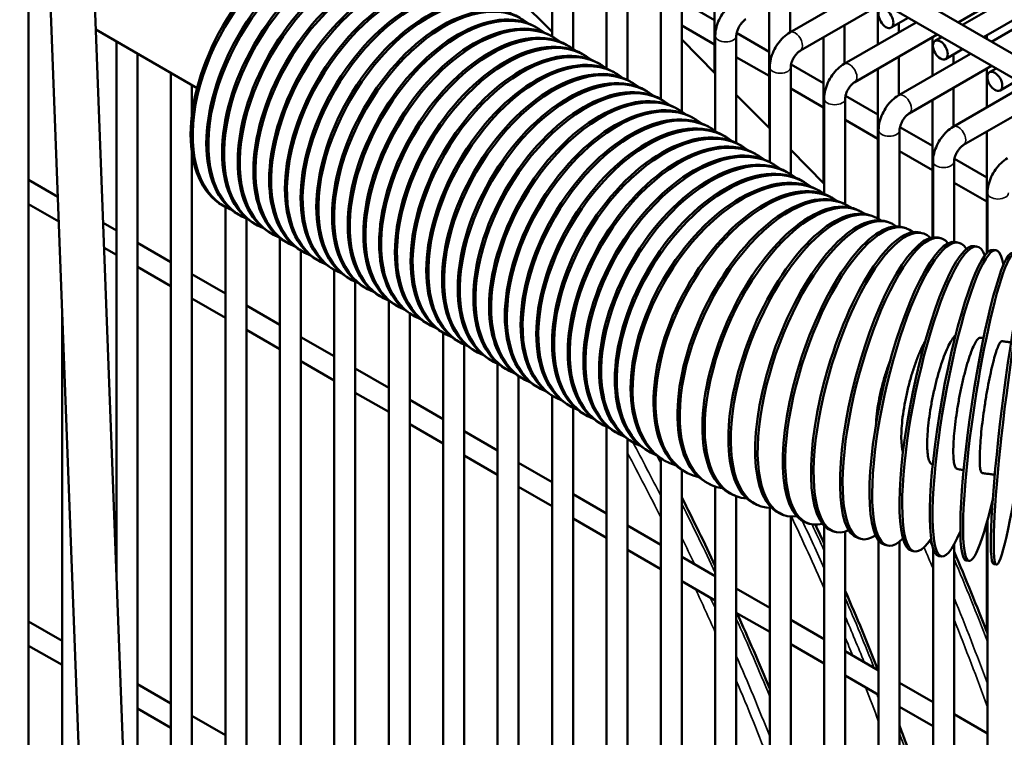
# Model space of a CAD drawing. Header units: inches. Extents: x 1 to 237, y 4 to 150.
# Tile 144 of 166: x 191.86 to 197.4, y 118.13 to 122.17. Entities that reach past the tile are written whole.
import ezdxf

# ---------------------------------------------------------------- set-up
doc = ezdxf.new("R2010")
doc.units = ezdxf.units.IN
doc.header["$LTSCALE"] = 7
doc.header["$MEASUREMENT"] = 0
doc.layers.add('Visible (ANSI)', color=7, linetype='Continuous', lineweight=50)
doc.layers.add('Visible Narrow (ANSI)', color=7, linetype='Continuous', lineweight=35)

msp = doc.modelspace()

# ---------------------------------------------------------------- linework, layer by layer
at = {"layer": 'Visible (ANSI)'}
for p, q in [((189.6539, 126.4768), (199.1585, 120.9894)), ((189.7376, 126.2921), (199.01, 120.9387)), ((197.1624, 122.1418), (199.2297, 123.3353)), ((197.2805, 122.0736), (199.3478, 123.2671)), ((192.0089, 122.8362), (192.3846, 112.9363)), ((192.2587, 122.8457), (192.6294, 113.0776)), ((194.8525, 122.0773), (194.8525, 122.611)), ((194.9706, 122.0077), (194.9706, 122.611)), ((197.1373, 122.1563), (197.7667, 122.5197)), ((195.1587, 121.8972), (195.1587, 122.4342)), ((195.2768, 121.8319), (195.2768, 122.4342)), ((195.7671, 122.426), (195.7671, 121.8729)), ((197.3254, 122.0477), (198.0139, 122.4452)), ((191.9083, 122.3338), (191.9083, 114.6468)), ((196.1904, 122.0996), (196.5948, 122.3331)), ((196.1914, 122.3174), (196.1914, 122.1002)), ((194.6643, 122.2928), (194.8525, 122.1023)), ((195.4649, 121.7237), (195.4649, 122.2574)), ((195.583, 121.6548), (195.583, 122.2574)), ((195.5849, 122.2734), (195.7671, 122.1682)), ((196.0733, 122.2492), (196.0733, 121.5627)), ((196.2495, 121.9973), (196.713, 122.2649)), ((196.6858, 122.2492), (196.6858, 122.032)), ((195.583, 122.1381), (195.7671, 122.0318)), ((196.4966, 121.9228), (196.9011, 122.1563)), ((196.4977, 122.1406), (196.4977, 121.9234)), ((196.7604, 122.1269), (196.8562, 122.1822)), ((196.8039, 122.152), (196.8039, 122.1002)), ((192.8555, 121.7869), (192.2864, 122.1154)), ((194.7709, 122.1244), (194.7596, 122.1309)), ((194.8593, 122.0734), (194.848, 122.0799)), ((195.7711, 121.5447), (195.7711, 122.0806)), ((195.8893, 121.4778), (195.8893, 122.0806)), ((195.8912, 122.0966), (196.0733, 121.9914)), ((196.5557, 121.8205), (197.0192, 122.0881)), ((197.2982, 122.0838), (197.2982, 122.0634)), ((192.4026, 122.0483), (192.4026, 119.0531)), ((194.9477, 122.0223), (194.9364, 122.0289)), ((195.583, 122.0594), (195.7711, 121.8688)), ((196.3796, 122.0724), (196.3796, 121.2525)), ((196.992, 122.0724), (196.992, 121.8552)), ((197.0076, 122.0524), (197.0443, 122.0736)), ((192.5208, 121.9802), (192.5208, 115.9403)), ((195.0361, 121.9713), (195.0248, 121.9778)), ((196.8029, 121.746), (197.2073, 121.9795)), ((197.0667, 121.9501), (197.1624, 122.0054)), ((197.1101, 121.9752), (197.1101, 121.9234)), ((195.1245, 121.9203), (195.1132, 121.9268)), ((195.8893, 121.9613), (196.0733, 121.855)), ((196.1974, 121.9198), (196.3796, 121.8146)), ((196.8039, 121.9638), (196.8039, 121.7466)), ((192.7089, 121.8715), (192.7089, 113.1235)), ((195.2129, 121.8692), (195.2016, 121.8758)), ((196.0774, 121.3699), (196.0774, 121.9038)), ((196.1955, 121.3016), (196.1955, 121.9038)), ((196.6858, 121.8956), (196.6858, 121.0526)), ((196.8619, 121.6437), (197.3254, 121.9113)), ((197.2982, 121.8956), (197.2982, 121.6784)), ((197.3138, 121.8756), (197.3505, 121.8968)), ((192.827, 121.8034), (192.827, 121.6411)), ((195.3013, 121.8182), (195.29, 121.8247)), ((197.1091, 121.5692), (197.5135, 121.8027)), ((197.3729, 121.7733), (197.4686, 121.8286)), ((195.3897, 121.7672), (195.3783, 121.7737)), ((195.8893, 121.7492), (196.0774, 121.5586)), ((196.1955, 121.7845), (196.3796, 121.6782)), ((197.1101, 121.787), (197.1101, 121.5698)), ((195.478, 121.7161), (195.4667, 121.7227)), ((196.3836, 121.192), (196.3836, 121.727)), ((196.5017, 121.1333), (196.5017, 121.727)), ((196.5036, 121.743), (196.6858, 121.6378)), ((196.992, 121.7188), (196.992, 120.9468)), ((197.1682, 121.4669), (197.6316, 121.7345)), ((195.5664, 121.6651), (195.5551, 121.6716)), ((195.6548, 121.6141), (195.6435, 121.6206)), ((196.5017, 121.6077), (196.6858, 121.5014)), ((195.7432, 121.563), (195.7319, 121.5696)), ((196.6898, 121.0502), (196.6898, 121.5502)), ((196.8079, 121.0078), (196.8079, 121.5502)), ((196.8098, 121.5662), (196.992, 121.461)), ((197.2982, 121.542), (197.2982, 120.8578)), ((195.8316, 121.512), (195.8203, 121.5185)), ((192.827, 121.42), (192.827, 113.1917)), ((195.92, 121.461), (195.9087, 121.4675)), ((196.0084, 121.4099), (195.9971, 121.4165)), ((196.1955, 121.4389), (196.3836, 121.2484)), ((196.8079, 121.4309), (196.992, 121.3246)), ((196.0968, 121.3589), (196.0855, 121.3654)), ((196.9961, 120.9473), (196.9961, 121.3734)), ((197.1142, 120.9216), (197.1142, 121.3734)), ((197.1161, 121.3894), (197.2982, 121.2842)), ((196.1852, 121.3079), (196.1738, 121.3144)), ((191.9083, 121.2701), (192.0719, 121.1756)), ((196.2735, 121.2569), (196.2622, 121.2634)), ((197.1142, 121.2541), (197.2982, 121.1478)), ((196.3506, 121.2124), (196.3619, 121.2058)), ((197.3023, 120.862), (197.3023, 121.1966)), ((196.4181, 121.1751), (196.43, 121.1689)), ((196.4911, 121.1384), (196.5035, 121.1324)), ((191.9083, 121.1337), (192.0772, 121.0362)), ((193.0121, 121.1191), (193.0007, 121.1257)), ((193.0151, 121.1174), (193.0151, 113.3003)), ((196.5691, 121.1025), (196.582, 121.0968)), ((192.3277, 121.0279), (192.4026, 120.9847)), ((193.1004, 121.0681), (193.0891, 121.0746)), ((193.1332, 121.0518), (193.1332, 113.3685)), ((196.652, 121.0677), (196.6653, 121.0624)), ((196.7393, 121.0344), (196.7531, 121.0294)), ((193.1888, 121.0171), (193.1775, 121.0236)), ((193.2772, 120.9661), (193.2659, 120.9726)), ((196.8306, 121.0028), (196.8448, 120.9982)), ((196.9257, 120.9731), (196.9402, 120.9688)), ((192.5208, 120.9165), (192.7089, 120.8079)), ((193.3213, 120.9437), (193.3213, 113.4771)), ((193.3656, 120.915), (193.3543, 120.9216)), ((197.024, 120.9456), (197.0389, 120.9416)), ((197.1253, 120.9203), (197.1404, 120.9167)), ((192.333, 120.8885), (192.4026, 120.8483)), ((193.4394, 120.8724), (193.4394, 113.5453)), ((193.454, 120.864), (193.4427, 120.8705)), ((197.2291, 120.8974), (197.2444, 120.8942)), ((197.335, 120.8771), (197.3506, 120.8743)), ((193.5424, 120.813), (193.5311, 120.8195)), ((192.5208, 120.7801), (192.7089, 120.6715)), ((193.6308, 120.7619), (193.6195, 120.7685)), ((193.6276, 120.7638), (193.6276, 113.6539)), ((192.827, 120.7397), (193.0151, 120.6311)), ((193.7192, 120.7109), (193.7079, 120.7174)), ((193.7457, 120.6974), (193.7457, 113.7221)), ((193.8076, 120.6599), (193.7962, 120.6664)), ((192.827, 120.6033), (193.0151, 120.4947)), ((193.8959, 120.6088), (193.8846, 120.6154)), ((193.9338, 120.5905), (193.9338, 113.8307)), ((192.0964, 120.5302), (192.0964, 114.2452)), ((193.1332, 120.5629), (193.3213, 120.4543)), ((193.9843, 120.5578), (193.973, 120.5643)), ((194.0519, 120.519), (194.0519, 113.8989)), ((194.0727, 120.5068), (194.0614, 120.5133)), ((193.1332, 120.4265), (193.3213, 120.3179)), ((194.1611, 120.4557), (194.1498, 120.4623)), ((193.4394, 120.3861), (193.6276, 120.2775)), ((194.2495, 120.4047), (194.2382, 120.4112)), ((194.24, 120.4102), (194.24, 114.0075)), ((194.3379, 120.3537), (194.3266, 120.3602)), ((194.3581, 120.343), (194.3581, 114.0757)), ((194.4263, 120.3027), (194.415, 120.3092)), ((194.5147, 120.2516), (194.5033, 120.2582)), ((193.4394, 120.2497), (193.6276, 120.1411)), ((193.7457, 120.2093), (193.9338, 120.1007)), ((194.5462, 120.2359), (194.5462, 114.1843)), ((194.603, 120.2006), (194.5917, 120.2071)), ((194.6643, 120.1659), (194.6643, 114.2525)), ((194.6914, 120.1496), (194.6801, 120.1561)), ((194.7798, 120.0985), (194.7685, 120.1051)), ((193.7457, 120.0729), (193.9338, 119.9643)), ((194.0519, 120.0325), (194.24, 119.9239)), ((194.8525, 114.3611), (194.8525, 120.0566)), ((194.8682, 120.0475), (194.8569, 120.054)), ((194.9566, 119.9965), (194.9453, 120.003)), ((194.9706, 114.4293), (194.9706, 119.9889)), ((195.045, 119.9454), (195.0337, 119.952)), ((194.0519, 119.8961), (194.24, 119.7875)), ((195.1334, 119.8944), (195.1221, 119.9009)), ((195.1587, 114.5379), (195.1587, 119.8814)), ((194.3581, 119.8557), (194.5462, 119.7471)), ((195.2218, 119.8434), (195.2105, 119.8499)), ((195.2768, 114.6061), (195.2768, 119.813)), ((195.3102, 119.7923), (195.2988, 119.7989)), ((194.3581, 119.7193), (194.5462, 119.6107)), ((195.3985, 119.7413), (195.3872, 119.7478)), ((195.4649, 114.7147), (195.4649, 119.7033)), ((195.4756, 119.6968), (195.4869, 119.6903)), ((194.6643, 119.6789), (194.8525, 119.5702)), ((195.583, 114.78), (195.583, 119.6381)), ((195.602, 119.6271), (195.6139, 119.6208)), ((194.6643, 119.5425), (194.8525, 119.4339)), ((195.732, 119.5616), (195.7443, 119.5556)), ((195.7711, 114.8301), (195.7711, 119.5448)), ((194.9706, 119.5021), (195.1587, 119.3934)), ((195.8653, 119.5003), (195.8782, 119.4946)), ((195.8893, 114.8307), (195.8893, 119.4901)), ((196.0019, 119.443), (196.0152, 119.4376)), ((196.0774, 114.7899), (196.0774, 119.4253)), ((194.9706, 119.3657), (195.1587, 119.2571)), ((196.1414, 119.3897), (196.1552, 119.3847)), ((196.1955, 114.7395), (196.1955, 119.3764)), ((195.2768, 119.3253), (195.4649, 119.2166)), ((196.2837, 119.3405), (196.2979, 119.3358)), ((196.3836, 114.6326), (196.3836, 119.3237)), ((197.2982, 119.3409), (197.2982, 118.7279)), ((197.3023, 114.1022), (197.3023, 119.3554)), ((196.4286, 119.2952), (196.4431, 119.2909)), ((196.5017, 114.5644), (196.5017, 119.2917)), ((196.5757, 119.254), (196.5906, 119.25)), ((196.6898, 114.4558), (196.6898, 119.2411)), ((196.725, 119.2167), (196.7401, 119.2131)), ((196.8079, 114.3876), (196.8079, 119.2355)), ((196.9961, 114.279), (196.9961, 119.1981)), ((197.1142, 114.2108), (197.1142, 119.2193)), ((195.2768, 119.1889), (195.4649, 119.0803)), ((195.583, 119.1485), (195.7711, 119.0398)), ((196.876, 119.1834), (196.8914, 119.1802)), ((197.0286, 119.1541), (197.0442, 119.1513)), ((197.1826, 119.1289), (197.1983, 119.1265)), ((197.3375, 119.1077), (197.3534, 119.1057)), ((195.583, 119.0121), (195.7711, 118.9035)), ((195.8893, 118.9717), (196.0774, 118.863)), ((195.8893, 118.8353), (196.0774, 118.7267)), ((191.9083, 118.786), (192.0964, 118.6774)), ((196.1955, 118.7949), (196.3836, 118.6862)), ((191.9083, 118.6496), (192.0964, 118.541)), ((196.1955, 118.6585), (196.3836, 118.5499)), ((196.5017, 118.6181), (196.6898, 118.5094)), ((196.5017, 118.4817), (196.6898, 118.3731)), ((192.5208, 118.4324), (192.7089, 118.3238)), ((196.8079, 118.4413), (196.9961, 118.3326)), ((192.5208, 118.296), (192.7089, 118.1874)), ((196.8079, 118.3049), (196.9961, 118.1963)), ((197.1142, 118.2645), (197.3023, 118.1558)), ((192.827, 118.2556), (193.0151, 118.147))]:
    msp.add_line(p, q, dxfattribs=at)
for centre, major_axis, ratio, start_param, end_param in [((193.4382, 121.8835), (-0.4375, -0.7578), 0.57735, 3.141593, 6.283185), ((193.4496, 121.8769), (0.4375, 0.7578), 0.57735, 6.194986, 9.512978), ((193.5266, 121.8324), (-0.4375, -0.7578), 0.57735, 3.141593, 6.283185), ((193.5379, 121.8259), (0.4375, 0.7578), 0.57735, 6.194986, 9.512978), ((193.615, 121.7814), (-0.4375, -0.7578), 0.57735, 3.141593, 6.283185), ((193.6263, 121.7749), (0.4375, 0.7578), 0.57735, 6.194986, 9.512978), ((193.7034, 121.7304), (-0.4375, -0.7578), 0.57735, 3.141593, 6.283185), ((193.7147, 121.7238), (0.4375, 0.7578), 0.57735, 6.194986, 9.512978), ((193.7918, 121.6793), (-0.4375, -0.7578), 0.57735, 3.141593, 6.283185), ((193.8031, 121.6728), (0.4375, 0.7578), 0.57735, 6.194986, 9.512978), ((193.8802, 121.6283), (-0.4375, -0.7578), 0.57735, 3.141593, 6.283185), ((193.8915, 121.6218), (0.4375, 0.7578), 0.57735, 6.194986, 9.512978), ((193.9686, 121.5773), (-0.4375, -0.7578), 0.57735, 3.141593, 6.283185), ((193.9799, 121.5707), (0.4375, 0.7578), 0.57735, 6.194986, 9.512978), ((194.057, 121.5262), (-0.4375, -0.7578), 0.57735, 3.141593, 6.283185), ((194.0683, 121.5197), (0.4375, 0.7578), 0.57735, 6.194986, 9.512978), ((194.1454, 121.4752), (-0.4375, -0.7578), 0.57735, 3.141593, 6.283185), ((194.1567, 121.4687), (0.4375, 0.7578), 0.57735, 6.194986, 9.512978), ((194.2337, 121.4242), (-0.4375, -0.7578), 0.57735, 3.141593, 6.283185), ((194.2451, 121.4176), (0.4375, 0.7578), 0.57735, 6.194986, 9.512978), ((194.3221, 121.3731), (-0.4375, -0.7578), 0.57735, 3.141593, 6.283185), ((194.3334, 121.3666), (0.4375, 0.7578), 0.57735, 6.194986, 9.512978), ((194.4105, 121.3221), (-0.4375, -0.7578), 0.57735, 3.141593, 6.283185), ((194.4218, 121.3156), (0.4375, 0.7578), 0.57735, 6.194986, 9.512978), ((194.4989, 121.2711), (-0.4375, -0.7578), 0.57735, 3.141593, 6.283185), ((194.5102, 121.2645), (0.4375, 0.7578), 0.57735, 6.194986, 9.512978), ((194.5873, 121.22), (-0.4375, -0.7578), 0.57735, 3.141593, 6.283185), ((194.5986, 121.2135), (0.4375, 0.7578), 0.57735, 6.194986, 9.512978), ((194.6757, 121.169), (-0.4375, -0.7578), 0.57735, 3.141593, 6.283185), ((194.687, 121.1625), (0.4375, 0.7578), 0.57735, 6.194986, 9.512978), ((194.7641, 121.118), (-0.4375, -0.7578), 0.57735, 3.141593, 6.283185), ((194.7754, 121.1115), (0.4375, 0.7578), 0.57735, 6.194986, 9.512978), ((194.8525, 121.067), (-0.4375, -0.7578), 0.57735, 3.141593, 6.283185), ((194.8638, 121.0604), (0.4375, 0.7578), 0.57735, 6.194986, 9.512978), ((194.9408, 121.0159), (-0.4375, -0.7578), 0.57735, 3.141593, 6.283185), ((194.9522, 121.0094), (0.4375, 0.7578), 0.57735, 6.194986, 9.512978), ((195.0292, 120.9649), (-0.4375, -0.7578), 0.57735, 3.141593, 6.283185), ((195.0405, 120.9584), (0.4375, 0.7578), 0.57735, 6.194986, 9.512978), ((195.1176, 120.9139), (-0.4375, -0.7578), 0.57735, 3.141593, 6.283185), ((195.1289, 120.9073), (0.4375, 0.7578), 0.57735, 6.194986, 9.512978), ((195.206, 120.8628), (-0.4375, -0.7578), 0.57735, 3.141593, 6.283185), ((195.2173, 120.8563), (0.4375, 0.7578), 0.57735, 6.194986, 9.512978), ((195.2944, 120.8118), (-0.4375, -0.7578), 0.57735, 3.141593, 6.283185), ((195.3057, 120.8053), (0.4375, 0.7578), 0.57735, 6.194986, 9.512978), ((195.3828, 120.7608), (-0.4375, -0.7578), 0.57735, 3.141593, 6.283185), ((195.3941, 120.7542), (0.4375, 0.7578), 0.57735, 6.194986, 9.512978), ((195.4712, 120.7097), (-0.4375, -0.7578), 0.57735, 3.141593, 6.283185), ((195.4825, 120.7032), (0.4375, 0.7578), 0.57735, 6.194986, 9.512978), ((195.5596, 120.6587), (-0.4375, -0.7578), 0.57735, 3.141593, 6.283185), ((195.5709, 120.6522), (0.4375, 0.7578), 0.57735, 6.194986, 9.512978), ((195.648, 120.6077), (-0.4375, -0.7578), 0.57735, 3.141593, 6.283185), ((195.6593, 120.6011), (0.4375, 0.7578), 0.57735, 6.194986, 9.512978), ((195.7363, 120.5566), (-0.4375, -0.7578), 0.57735, 3.141593, 6.283185), ((195.7477, 120.5501), (0.4375, 0.7578), 0.57735, 6.194986, 9.512978), ((195.8247, 120.5056), (-0.4375, -0.7578), 0.57735, 3.141593, 6.283185), ((195.836, 120.4991), (0.4375, 0.7578), 0.57735, 6.194986, 9.512978), ((195.9131, 120.4546), (-0.4375, -0.7578), 0.57735, 3.141593, 6.283185), ((195.9244, 120.4481), (0.4375, 0.7578), 0.57735, 6.220139, 9.560191), ((196.0101, 120.4011), (-0.4081, -0.774), 0.544699, 3.141593, 6.283185), ((196.0219, 120.3948), (0.4081, 0.774), 0.544699, 6.211141, 9.569454), ((196.1115, 120.35), (-0.3796, -0.7884), 0.510649, 3.141593, 6.283185), ((196.1239, 120.344), (0.3796, 0.7884), 0.510649, 6.20112, 9.580518), ((196.2172, 120.3014), (-0.3519, -0.8011), 0.475289, 3.141593, 6.283185), ((196.2301, 120.2957), (0.3519, 0.8011), 0.475289, 6.189756, 9.593816), ((196.3269, 120.2554), (-0.3251, -0.8124), 0.438708, 3.141593, 6.283185), ((196.3403, 120.25), (0.3251, 0.8124), 0.438708, 6.176607, 9.609967), ((196.4403, 120.2121), (-0.2989, -0.8224), 0.401001, 3.141593, 6.283185), ((196.4541, 120.2071), (0.2989, 0.8224), 0.401001, 6.161042, 9.62987), ((196.5572, 120.1717), (-0.2735, -0.8312), 0.362265, 3.141593, 6.283185), ((196.5713, 120.167), (0.2735, 0.8312), 0.362265, 6.14211, 9.654884), ((196.6916, 120.1299), (0.2486, 0.839), 0.322599, 6.118321, 9.687156), ((196.6771, 120.1342), (-0.2486, -0.839), 0.322599, 3.141593, 6.283185), ((196.7999, 120.0998), (-0.2242, -0.8458), 0.282105, 3.141593, 6.283185), ((196.8147, 120.0958), (0.2242, 0.8458), 0.282105, 6.087166, 9.730287), ((196.9402, 120.0649), (0.2002, 0.8518), 0.240887, 6.04406, 9.79082), ((197.0679, 120.0372), (0.1765, 0.857), 0.19905, 5.979522, 9.88209), ((196.9251, 120.0685), (-0.2002, -0.8518), 0.240887, 3.141593, 6.283185), ((197.0525, 120.0404), (-0.1765, -0.857), 0.19905, 3.141593, 6.283185), ((197.1974, 120.0128), (0.1532, 0.8615), 0.156702, 5.86974, 10.03664), ((197.3283, 119.9918), (0.13, 0.8653), 0.113953, 5.625538, 10.368414), ((197.1818, 120.0156), (-0.1532, -0.8615), 0.156702, 3.141593, 6.283185), ((197.3126, 119.9941), (-0.13, -0.8653), 0.113953, 3.141593, 6.283185), ((197.4604, 119.9742), (0.107, 0.8684), 0.07091, 5.156001, 10.553268), ((197.4445, 119.9761), (-0.107, -0.8684), 0.07091, 3.141593, 6.283185)]:
    msp.add_ellipse(centre, major_axis=major_axis, ratio=ratio, start_param=start_param, end_param=end_param, dxfattribs=at)
for centre in [(196.7309, 122.1781), (197.0371, 122.0013), (197.3434, 121.8245)]:
    msp.add_ellipse(centre, major_axis=(-0.0295, 0.0511), ratio=0.57735, dxfattribs=at)
for points, knots in [([(195.7711, 122.0806), (195.7711, 122.096), (195.7732, 122.1115), (195.7806, 122.1418), (195.7859, 122.1568), (195.7992, 122.1857), (195.8072, 122.1996), (195.8256, 122.2255), (195.8359, 122.2376), (195.8585, 122.2592), (195.8708, 122.2687), (195.8842, 122.2764)], [4.712389, 4.712389, 4.712389, 4.712389, 5.026548, 5.026548, 5.340708, 5.340708, 5.654867, 5.654867, 5.969026, 5.969026, 6.283185, 6.283185, 6.283185, 6.283185]), ([(195.8893, 122.0806), (195.8893, 122.0837), (195.8895, 122.0875), (195.891, 122.0965), (195.8923, 122.1016), (195.8959, 122.1128), (195.8983, 122.1188), (195.9043, 122.131), (195.9078, 122.1371), (195.9155, 122.1484), (195.9197, 122.1536), (195.928, 122.1625), (195.9321, 122.1662), (195.9385, 122.1712), (195.941, 122.1728), (195.9432, 122.1741)], [4.712389, 4.712389, 4.712389, 4.712389, 4.919113, 4.919113, 5.142574, 5.142574, 5.381629, 5.381629, 5.629603, 5.629603, 5.877268, 5.877268, 6.114931, 6.114931, 6.283185, 6.283185, 6.283185, 6.283185]), ([(196.0774, 121.9038), (196.0774, 121.9192), (196.0794, 121.9347), (196.0868, 121.965), (196.0921, 121.98), (196.1054, 122.0089), (196.1134, 122.0228), (196.1318, 122.0487), (196.1421, 122.0608), (196.1647, 122.0824), (196.177, 122.0919), (196.1904, 122.0996)], [4.712389, 4.712389, 4.712389, 4.712389, 5.026548, 5.026548, 5.340708, 5.340708, 5.654867, 5.654867, 5.969026, 5.969026, 6.283185, 6.283185, 6.283185, 6.283185]), ([(196.1955, 121.9038), (196.1955, 121.9069), (196.1958, 121.9107), (196.1972, 121.9197), (196.1985, 121.9248), (196.2021, 121.936), (196.2045, 121.942), (196.2105, 121.9542), (196.214, 121.9603), (196.2218, 121.9716), (196.226, 121.9768), (196.2342, 121.9857), (196.2383, 121.9894), (196.2448, 121.9944), (196.2473, 121.996), (196.2495, 121.9973)], [4.712389, 4.712389, 4.712389, 4.712389, 4.919113, 4.919113, 5.142574, 5.142574, 5.381629, 5.381629, 5.629603, 5.629603, 5.877268, 5.877268, 6.114931, 6.114931, 6.283185, 6.283185, 6.283185, 6.283185]), ([(196.3836, 121.727), (196.3836, 121.7424), (196.3857, 121.7579), (196.393, 121.7882), (196.3983, 121.8032), (196.4116, 121.8321), (196.4197, 121.846), (196.438, 121.8719), (196.4483, 121.884), (196.4709, 121.9056), (196.4833, 121.9151), (196.4966, 121.9228)], [4.712389, 4.712389, 4.712389, 4.712389, 5.026548, 5.026548, 5.340708, 5.340708, 5.654867, 5.654867, 5.969026, 5.969026, 6.283185, 6.283185, 6.283185, 6.283185]), ([(196.5017, 121.727), (196.5017, 121.7301), (196.502, 121.7339), (196.5035, 121.7429), (196.5047, 121.748), (196.5083, 121.7592), (196.5108, 121.7652), (196.5167, 121.7774), (196.5203, 121.7834), (196.528, 121.7948), (196.5322, 121.8), (196.5405, 121.8089), (196.5445, 121.8126), (196.551, 121.8176), (196.5535, 121.8192), (196.5557, 121.8205)], [4.712389, 4.712389, 4.712389, 4.712389, 4.919113, 4.919113, 5.142574, 5.142574, 5.381629, 5.381629, 5.629603, 5.629603, 5.877268, 5.877268, 6.114931, 6.114931, 6.283185, 6.283185, 6.283185, 6.283185]), ([(196.6898, 121.5502), (196.6898, 121.5656), (196.6919, 121.5811), (196.6992, 121.6114), (196.7045, 121.6264), (196.7179, 121.6553), (196.7259, 121.6692), (196.7442, 121.6951), (196.7545, 121.7072), (196.7772, 121.7288), (196.7895, 121.7383), (196.8029, 121.746)], [4.712389, 4.712389, 4.712389, 4.712389, 5.026548, 5.026548, 5.340708, 5.340708, 5.654867, 5.654867, 5.969026, 5.969026, 6.283185, 6.283185, 6.283185, 6.283185]), ([(196.8079, 121.5502), (196.8079, 121.5533), (196.8082, 121.5571), (196.8097, 121.5661), (196.8109, 121.5712), (196.8145, 121.5824), (196.817, 121.5884), (196.8229, 121.6006), (196.8265, 121.6066), (196.8342, 121.618), (196.8384, 121.6232), (196.8467, 121.6321), (196.8508, 121.6358), (196.8572, 121.6408), (196.8597, 121.6424), (196.8619, 121.6437)], [4.712389, 4.712389, 4.712389, 4.712389, 4.919113, 4.919113, 5.142574, 5.142574, 5.381629, 5.381629, 5.629603, 5.629603, 5.877268, 5.877268, 6.114931, 6.114931, 6.283185, 6.283185, 6.283185, 6.283185]), ([(196.9961, 121.3734), (196.9961, 121.3888), (196.9981, 121.4043), (197.0055, 121.4346), (197.0108, 121.4496), (197.0241, 121.4785), (197.0321, 121.4924), (197.0505, 121.5183), (197.0608, 121.5304), (197.0834, 121.552), (197.0957, 121.5615), (197.1091, 121.5692)], [4.712389, 4.712389, 4.712389, 4.712389, 5.026548, 5.026548, 5.340708, 5.340708, 5.654867, 5.654867, 5.969026, 5.969026, 6.283185, 6.283185, 6.283185, 6.283185]), ([(197.1142, 121.3734), (197.1142, 121.3765), (197.1145, 121.3803), (197.1159, 121.3893), (197.1172, 121.3944), (197.1208, 121.4056), (197.1232, 121.4116), (197.1292, 121.4238), (197.1327, 121.4298), (197.1404, 121.4412), (197.1446, 121.4464), (197.1529, 121.4553), (197.157, 121.459), (197.1634, 121.464), (197.166, 121.4656), (197.1682, 121.4669)], [4.712389, 4.712389, 4.712389, 4.712389, 4.919113, 4.919113, 5.142574, 5.142574, 5.381629, 5.381629, 5.629603, 5.629603, 5.877268, 5.877268, 6.114931, 6.114931, 6.283185, 6.283185, 6.283185, 6.283185]), ([(197.3023, 121.1966), (197.3023, 121.212), (197.3043, 121.2275), (197.3117, 121.2578), (197.317, 121.2728), (197.3303, 121.3017), (197.3384, 121.3156), (197.3567, 121.3415), (197.367, 121.3536), (197.3896, 121.3752), (197.4019, 121.3847), (197.4153, 121.3924)], [4.712389, 4.712389, 4.712389, 4.712389, 5.026548, 5.026548, 5.340708, 5.340708, 5.654867, 5.654867, 5.969026, 5.969026, 6.283185, 6.283185, 6.283185, 6.283185]), ([(197.123, 120.3967), (197.1198, 120.3939), (197.1163, 120.3904), (197.1064, 120.3782), (197.0996, 120.3679), (197.087, 120.3455), (197.08, 120.3313), (197.0659, 120.2989), (197.0587, 120.2807), (197.0459, 120.2449), (197.039, 120.2239), (197.0257, 120.1797), (197.0193, 120.1564), (197.0081, 120.1126), (197.0024, 120.0882), (196.9919, 120.0388), (196.9872, 120.014), (196.9795, 119.9689), (196.9758, 119.9446), (196.9697, 119.8977), (196.9674, 119.8751), (196.9658, 119.8554), (196.9643, 119.8356), (196.9632, 119.8152), (196.9625, 119.7778), (196.9629, 119.7609), (196.9648, 119.733), (196.9665, 119.7196), (196.9713, 119.6975), (196.9744, 119.6887), (196.9811, 119.6767), (196.9853, 119.6723), (196.9908, 119.6703), (196.9915, 119.6701), (196.9923, 119.6699)], [3.95798, 3.95798, 3.95798, 3.95798, 4.05556, 4.05556, 4.231892, 4.231892, 4.408223, 4.408223, 4.584554, 4.584554, 4.760883, 4.760883, 4.937213, 4.937213, 5.11354, 5.11354, 5.289868, 5.289868, 5.466194, 5.466194, 5.64252, 5.64252, 5.64252, 5.818846, 5.818846, 5.995173, 5.995173, 6.1715, 6.1715, 6.347828, 6.347828, 6.524157, 6.524157, 6.551338, 6.551338, 6.551338, 6.551338]), ([(197.263, 120.3821), (197.2598, 120.3826), (197.2563, 120.3814), (197.2487, 120.3759), (197.2438, 120.3704), (197.2335, 120.3543), (197.228, 120.3437), (197.2176, 120.3209), (197.2118, 120.3064), (197.2001, 120.2736), (197.1942, 120.2551), (197.1834, 120.2189), (197.1776, 120.1978), (197.1664, 120.1531), (197.1609, 120.1297), (197.1514, 120.0856), (197.1464, 120.061), (197.1373, 120.0114), (197.1332, 119.9864), (197.1263, 119.9412), (197.123, 119.9168), (197.1174, 119.8698), (197.1152, 119.8472), (197.1136, 119.8274), (197.1121, 119.8077), (197.1109, 119.7873), (197.1097, 119.75), (197.1098, 119.7331), (197.1108, 119.7055), (197.1119, 119.6922), (197.1153, 119.6703), (197.1177, 119.6617), (197.1227, 119.65), (197.126, 119.6458), (197.1304, 119.6439), (197.1311, 119.6438), (197.1318, 119.6436)], [3.73426, 3.73426, 3.73426, 3.73426, 3.879228, 3.879228, 4.05556, 4.05556, 4.231892, 4.231892, 4.408223, 4.408223, 4.584554, 4.584554, 4.760883, 4.760883, 4.937213, 4.937213, 5.11354, 5.11354, 5.289868, 5.289868, 5.466194, 5.466194, 5.64252, 5.64252, 5.64252, 5.818846, 5.818846, 5.995173, 5.995173, 6.1715, 6.1715, 6.347828, 6.347828, 6.524157, 6.524157, 6.555453, 6.555453, 6.555453, 6.555453]), ([(197.384, 120.3626), (197.3817, 120.3629), (197.3792, 120.3616), (197.3736, 120.3559), (197.3699, 120.3501), (197.362, 120.3336), (197.3578, 120.3229), (197.3497, 120.2996), (197.3452, 120.285), (197.3359, 120.2517), (197.3312, 120.2331), (197.3226, 120.1965), (197.3178, 120.1752), (197.3087, 120.1302), (197.3042, 120.1066), (197.2963, 120.0623), (197.2921, 120.0375), (197.2844, 119.9877), (197.2808, 119.9626), (197.2749, 119.9173), (197.2719, 119.8929), (197.2668, 119.8457), (197.2647, 119.8231), (197.2632, 119.8034), (197.2616, 119.7836), (197.2603, 119.7633), (197.2586, 119.726), (197.2583, 119.7092), (197.2585, 119.6817), (197.259, 119.6685), (197.261, 119.6468), (197.2625, 119.6384), (197.266, 119.6269), (197.2683, 119.6229), (197.2715, 119.6212), (197.2721, 119.6211), (197.2726, 119.621)], [3.737305, 3.737305, 3.737305, 3.737305, 3.879228, 3.879228, 4.05556, 4.05556, 4.231892, 4.231892, 4.408223, 4.408223, 4.584554, 4.584554, 4.760883, 4.760883, 4.937213, 4.937213, 5.11354, 5.11354, 5.289868, 5.289868, 5.466194, 5.466194, 5.64252, 5.64252, 5.64252, 5.818846, 5.818846, 5.995173, 5.995173, 6.1715, 6.1715, 6.347828, 6.347828, 6.524157, 6.524157, 6.558518, 6.558518, 6.558518, 6.558518]), ([(197.4348, 120.3555), (197.432, 120.3559), (197.4293, 120.3562), (197.4194, 120.3576), (197.4123, 120.3586), (197.3982, 120.3606), (197.3911, 120.3616), (197.384, 120.3626)], [0.93509065, 0.93509065, 0.93509065, 0.93509065, 0.93854992, 0.93854992, 0.9473748, 0.9473748, 0.95619968, 0.95619968, 0.95619968, 0.95619968]), ([(196.9509, 120.3605), (196.9479, 120.3551), (196.9448, 120.3495), (196.9335, 120.3276), (196.9252, 120.3097), (196.9103, 120.2743), (196.9023, 120.2536), (196.8869, 120.2098), (196.8796, 120.1867), (196.8669, 120.1433), (196.8604, 120.119), (196.8485, 120.07), (196.8432, 120.0452), (196.8347, 120.0004), (196.8306, 119.9762), (196.8241, 119.9294), (196.8216, 119.9068), (196.8201, 119.887), (196.8185, 119.8673), (196.8175, 119.8469), (196.8173, 119.8094), (196.8181, 119.7923), (196.8209, 119.7643), (196.8231, 119.7508), (196.8263, 119.7391), (196.8265, 119.7386), (196.8266, 119.7382)], [4.342543, 4.342543, 4.342543, 4.342543, 4.408223, 4.408223, 4.584554, 4.584554, 4.760883, 4.760883, 4.937213, 4.937213, 5.11354, 5.11354, 5.289868, 5.289868, 5.466194, 5.466194, 5.64252, 5.64252, 5.64252, 5.818847, 5.818847, 5.995174, 5.995174, 6.171502, 6.171502, 6.178701, 6.178701, 6.178701, 6.178701]), ([(196.7557, 120.2561), (196.7483, 120.2372), (196.7413, 120.2176), (196.728, 120.1776), (196.7207, 120.1535), (196.7075, 120.1048), (196.7017, 120.0802), (196.6923, 120.0355), (196.6878, 120.0114), (196.6809, 119.9647), (196.6783, 119.9421), (196.6767, 119.9224), (196.676, 119.913), (196.6754, 119.9034), (196.675, 119.8938)], [4.7850562, 4.7850562, 4.7850562, 4.7850562, 4.9372126, 4.9372126, 5.1135401, 5.1135401, 5.2898676, 5.2898676, 5.4661938, 5.4661938, 5.6425201, 5.6425201, 5.6425201, 5.726938, 5.726938, 5.726938, 5.726938]), ([(197.1679, 119.6375), (197.1641, 119.6381), (197.1604, 119.6387), (197.1484, 119.6407), (197.1401, 119.6422), (197.1318, 119.6436)], [0.99474934, 0.99474934, 0.99474934, 0.99474934, 0.99877106, 0.99877106, 1.00777729, 1.00777729, 1.00777729, 1.00777729]), ([(197.3431, 119.6111), (197.3364, 119.612), (197.3297, 119.6129), (197.3145, 119.615), (197.3062, 119.6161), (197.2894, 119.6185), (197.281, 119.6197), (197.2726, 119.621)], [0.93190459, 0.93190459, 0.93190459, 0.93190459, 0.93909264, 0.93909264, 0.94809843, 0.94809843, 0.95710422, 0.95710422, 0.95710422, 0.95710422]), ([(196.9961, 117.6642), (196.9461, 117.8157), (196.8933, 117.9673), (196.828, 118.1457), (196.818, 118.1727), (196.8079, 118.1996)], [6.7229063, 6.7229063, 6.7229063, 6.7229063, 6.77568336, 6.77568336, 6.78508088, 6.78508088, 6.78508088, 6.78508088])]:
    msp.add_open_spline(points, degree=3, knots=knots, dxfattribs=at)
for points in [[(197.2794, 120.3792), (197.2739, 120.3802), (197.2685, 120.3811), (197.263, 120.3821)], [(196.9943, 119.6695), (196.9937, 119.6697), (196.993, 119.6698), (196.9923, 119.6699)], [(195.7711, 119.0978), (195.7103, 119.2269), (195.6475, 119.3554), (195.583, 119.4832)], [(196.3836, 119.2233), (196.3673, 119.2589), (196.3509, 119.2944), (196.3344, 119.33)], [(197.1142, 119.1796), (197.1796, 119.026), (197.2423, 118.8719), (197.3023, 118.7175)], [(196.6881, 118.5104), (196.6286, 118.6601), (196.5664, 118.8094), (196.5017, 118.9582)], [(196.0774, 118.4065), (196.0183, 118.5491), (195.9568, 118.6913), (195.8931, 118.8331)]]:
    msp.add_open_spline(points, degree=3, dxfattribs=at)
at = {"layer": 'Visible Narrow (ANSI)'}
for centre, major_axis, start_param, end_param in [((195.8302, 122.0806), (0.0591, 0), 3.141593, 6.283185), ((196.2199, 122.0484), (0.0295, -0.0511), 0, 3.141593), ((196.5262, 121.8716), (0.0295, -0.0511), 0, 3.141593), ((196.1364, 121.9038), (0.0591, 0), 3.141593, 6.283185), ((196.8324, 121.6948), (0.0295, -0.0511), 0, 3.141593), ((196.4427, 121.727), (0.0591, 0), 3.141593, 6.283185), ((196.7489, 121.5502), (0.0591, 0), 3.141593, 6.283185), ((197.1386, 121.518), (0.0295, -0.0511), 0, 3.141593), ((197.0551, 121.3734), (0.0591, 0), 3.141593, 6.283185), ((197.3613, 121.1966), (0.0591, 0), 3.141593, 6.283185), ((190.3358, 117.5096), (-4.7244, 8.1829), 4.62257, 4.658697), ((190.3079, 117.4936), (4.7047, -8.1488), 1.469355, 1.512949), ((190.4092, 117.552), (4.7244, -8.1829), 1.49795, 1.502959), ((190.4092, 117.552), (4.7244, -8.1829), 1.424671, 1.47047), ((190.8763, 117.8217), (4.7111, -8.1599), 1.383159, 1.430766), ((190.9027, 117.8369), (-4.7244, 8.1829), 4.53579, 4.567016), ((190.9381, 117.8574), (4.7244, -8.1829), 1.403414, 1.420791), ((190.3358, 117.5096), (-4.7244, 8.1829), 4.576884, 4.594509), ((191.4053, 118.1271), (4.7111, -8.1599), 1.360507, 1.374496), ((191.4316, 118.1423), (-4.7244, 8.1829), 4.514056, 4.51852), ((191.505, 118.1847), (4.7244, -8.1829), 1.305673, 1.359783), ((190.3079, 117.4936), (4.7047, -8.1488), 1.392852, 1.421501), ((190.3358, 117.5096), (-4.7244, 8.1829), 4.547615, 4.554862), ((190.9381, 117.8574), (4.7244, -8.1829), 1.326345, 1.372215), ((191.4316, 118.1423), (-4.7244, 8.1829), 4.42472, 4.480827), ((190.9027, 117.8369), (-4.7244, 8.1829), 4.474139, 4.504156), ((190.4092, 117.552), (4.7244, -8.1829), 1.343309, 1.394421), ((191.4053, 118.1271), (4.7111, -8.1599), 1.269495, 1.327045), ((190.8763, 117.8217), (4.7111, -8.1599), 1.338902, 1.35089), ((190.3358, 117.5096), (-4.7244, 8.1829), 4.463792, 4.516536), ((190.3079, 117.4936), (4.7047, -8.1488), 1.306786, 1.361017), ((190.8763, 117.8217), (4.7111, -8.1599), 1.295775, 1.318194), ((190.9027, 117.8369), (-4.7244, 8.1829), 4.450303, 4.453567), ((190.9381, 117.8574), (4.7244, -8.1829), 1.220811, 1.283396)]:
    msp.add_ellipse(centre, major_axis=major_axis, ratio=0.57735, start_param=start_param, end_param=end_param, dxfattribs=at)

doc.saveas('drawing.dxf')
